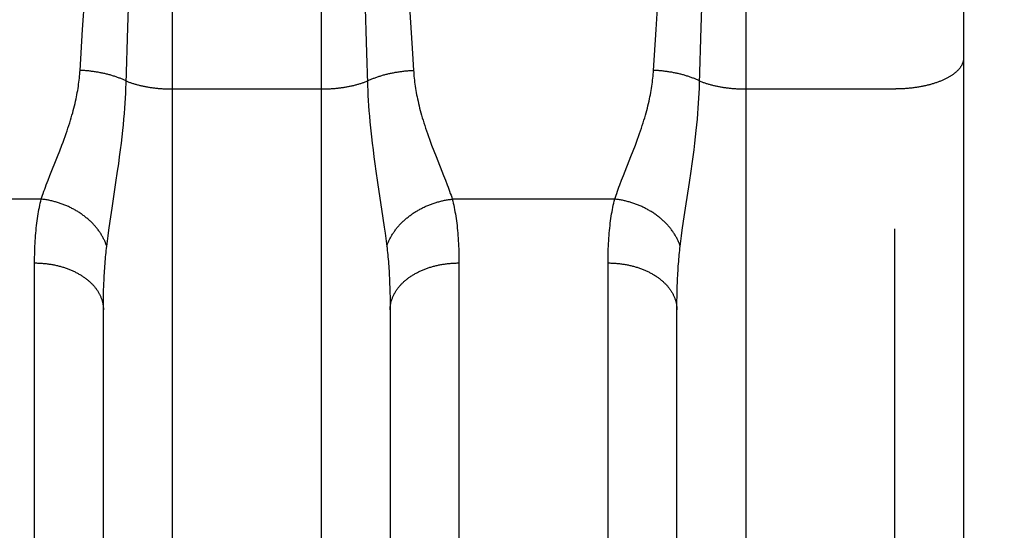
# Model space of a CAD drawing. Header units: inches. Extents: x 0 to 260, y 0 to 168.
# Tile 63 of 95: x 79.668 to 80.098, y 117.05 to 117.272. Entities that reach past the tile are written whole.
import ezdxf

# ---------------------------------------------------------------- set-up
doc = ezdxf.new("R2010")
doc.units = ezdxf.units.IN
doc.header["$LTSCALE"] = 14.290393
doc.header["$MEASUREMENT"] = 0
doc.linetypes.add('HIDDEN', pattern=[0.2, 0.1, -0.1])
doc.layers.get('0').update_dxf_attribs({"linetype": 'CONTINUOUS'})
doc.layers.add('DEFAULT_2', color=8, linetype='HIDDEN')
doc.layers.add('DIMENSIONS', color=7, linetype='CONTINUOUS')
doc.styles.get("Standard").update_dxf_attribs({"font": 'arial.ttf'})
doc.dimstyles.new('DIMSTYLE_1', dxfattribs={"dimtxt": 1.146288, "dimasz": 1.528384, "dimexe": 0.09, "dimexo": 0.07, "dimgap": 0.0375, "dimtad": 0, "dimtih": 1, "dimtoh": 1, "dimzin": 4, "dimdsep": 46, "dimtxsty": 'Standard', "dimblk": '_FILLED', "dimblk1": '_FILLED', "dimblk2": '_FILLED', "dimcen": 0.09, "dimazin": 1, "dimtfac": 1, "dimtofl": 0, "dimtmove": 0, "dimatfit": 3, "dimldrblk": '_FILLED', "dimfxl": 1, "dimtolj": 1, "dimtzin": 4, "dimarcsym": 0})

# ---------------------------------------------------------------- blocks, each defined once
blk = doc.blocks.new('_FILLED')
at = {"color": 0, "linetype": 'ByBlock'}
blk.add_solid([(0, 0), (-1, 0.2), (-1, -0.2)], dxfattribs=at)
blk = doc.blocks.new('*D16')
at = {"layer": 'DIMENSIONS', "color": 2, "linetype": 'Continuous'}
for p, q in [((61.63469, 117.66958), (61.63469, 120.92069)), ((61.63469, 120.92069), (62.97203, 120.92069)), ((61.49671, 116.54458), (63.01024, 116.54458)), ((61.63469, 116.54458), (61.63469, 113.48781))]:
    blk.add_line(p, q, dxfattribs=at)
at = {"layer": 'DIMENSIONS', "color": 2, "linetype": 'Continuous', "xscale": 1.5283842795, "yscale": 1.5283842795, "zscale": 1.5283842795}
for p, rotation in [((61.63469, 117.66958), 270), ((61.63469, 116.54458), 90)]:
    blk.add_blockref('_FILLED', p, dxfattribs=dict(at, rotation=rotation))
at = {"layer": 'DIMENSIONS', "color": 2, "linetype": 'Continuous', "insert": (63.54517, 121.49383), "char_height": 1.146288, "width": 3.1150062, "attachment_point": 1, "line_spacing_factor": 0.9}
blk.add_mtext('1.13', dxfattribs=at)

msp = doc.modelspace()

# ---------------------------------------------------------------- linework, layer by layer
at = {"layer": 'DEFAULT_2', "color": 8, "linetype": 'HIDDEN'}
for p, q in [((79.73496, 117.53708), (79.73496, 116.72628)), ((79.79996, 116.72628), (79.79996, 117.53708)), ((79.98496, 117.53708), (79.98496, 116.72628)), ((80.04996, 115.75208), (80.04996, 117.53708)), ((80.07996, 117.50708), (80.07996, 115.78208)), ((79.71557, 117.26895), (79.71637, 117.29348)), ((79.96557, 117.26895), (79.96637, 117.29348)), ((79.69589, 117.26798), (79.69701, 117.28501)), ((79.94589, 117.26798), (79.94701, 117.28501)), ((79.81888, 117.28355), (79.81969, 117.25788)), ((79.83853, 117.27564), (79.8397, 117.25751)), ((79.69476, 117.25022), (79.69589, 117.26798)), ((79.71483, 117.24457), (79.71557, 117.26895)), ((79.94476, 117.25022), (79.94589, 117.26798)), ((79.96483, 117.24457), (79.96557, 117.26895)), ((79.8397, 117.25751), (79.84015, 117.25022)), ((79.71467, 117.24035), (79.71476, 117.24248)), ((79.71476, 117.24248), (79.71483, 117.24457)), ((79.73496, 117.24211), (79.80037, 117.24211)), ((79.96467, 117.24035), (79.96476, 117.24248)), ((79.96476, 117.24248), (79.96483, 117.24457)), ((79.98496, 117.24211), (80.05038, 117.24211)), ((79.71443, 117.23597), (79.71456, 117.23818)), ((79.71456, 117.23818), (79.71467, 117.24035)), ((79.8202, 117.24142), (79.8203, 117.23927)), ((79.8203, 117.23927), (79.82042, 117.23708)), ((79.96443, 117.23597), (79.96456, 117.23818)), ((79.96456, 117.23818), (79.96467, 117.24035)), ((79.71409, 117.23138), (79.71427, 117.2337)), ((79.71427, 117.2337), (79.71443, 117.23597)), ((79.82042, 117.23708), (79.82056, 117.23484)), ((79.82056, 117.23484), (79.82073, 117.23255)), ((79.96409, 117.23138), (79.96427, 117.2337)), ((79.96427, 117.2337), (79.96443, 117.23597)), ((79.71366, 117.22652), (79.71389, 117.22899)), ((79.71389, 117.22899), (79.71409, 117.23138)), ((79.82073, 117.23255), (79.82092, 117.2302)), ((79.82092, 117.2302), (79.82114, 117.22777)), ((79.96366, 117.22652), (79.96389, 117.22899)), ((79.96389, 117.22899), (79.96409, 117.23138)), ((79.7134, 117.22396), (79.71366, 117.22652)), ((79.82114, 117.22777), (79.82138, 117.22525)), ((79.82138, 117.22525), (79.82166, 117.22264)), ((79.9634, 117.22396), (79.96366, 117.22652)), ((79.71278, 117.21852), (79.71311, 117.2213)), ((79.71311, 117.2213), (79.7134, 117.22396)), ((79.96278, 117.21852), (79.96311, 117.2213)), ((79.96311, 117.2213), (79.9634, 117.22396)), ((79.6859, 117.21516), (79.68687, 117.2177)), ((79.71243, 117.21563), (79.71278, 117.21852)), ((79.82213, 117.21852), (79.82249, 117.21563)), ((79.9359, 117.21516), (79.93687, 117.2177)), ((79.96243, 117.21563), (79.96278, 117.21852)), ((79.68166, 117.20444), (79.68492, 117.21264)), ((79.68492, 117.21264), (79.6859, 117.21516)), ((79.71161, 117.2095), (79.71203, 117.21262)), ((79.71203, 117.21262), (79.71243, 117.21563)), ((79.82249, 117.21563), (79.82288, 117.21262)), ((79.82288, 117.21262), (79.82331, 117.2095)), ((79.84901, 117.21516), (79.85, 117.21264)), ((79.85, 117.21264), (79.85326, 117.20444)), ((79.93166, 117.20444), (79.93492, 117.21264)), ((79.93492, 117.21264), (79.9359, 117.21516)), ((79.96161, 117.2095), (79.96203, 117.21262)), ((79.96203, 117.21262), (79.96243, 117.21563)), ((79.71115, 117.20628), (79.71161, 117.2095)), ((79.82331, 117.2095), (79.82376, 117.20628)), ((79.96115, 117.20628), (79.96161, 117.2095)), ((79.68083, 117.20233), (79.68166, 117.20444)), ((79.71043, 117.20135), (79.71115, 117.20628)), ((79.82376, 117.20628), (79.82449, 117.20135)), ((79.85326, 117.20444), (79.85408, 117.20233)), ((79.93083, 117.20233), (79.93166, 117.20444)), ((79.96043, 117.20135), (79.96115, 117.20628)), ((79.68007, 117.20033), (79.68083, 117.20233)), ((79.70875, 117.19021), (79.71043, 117.20135)), ((79.82449, 117.20135), (79.82682, 117.18587)), ((79.93007, 117.20033), (79.93083, 117.20233)), ((79.95875, 117.19021), (79.96043, 117.20135)), ((79.67787, 117.19413), (79.60705, 117.19413)), ((79.92787, 117.19413), (79.85705, 117.19413)), ((79.7079, 117.18449), (79.70875, 117.19021)), ((79.9579, 117.18449), (79.95875, 117.19021)), ((79.70733, 117.18057), (79.7079, 117.18449)), ((79.82682, 117.18587), (79.8274, 117.18184)), ((79.8274, 117.18184), (79.82775, 117.17932)), ((79.95733, 117.18057), (79.9579, 117.18449)), ((79.70669, 117.17579), (79.707, 117.17811)), ((79.707, 117.17811), (79.70733, 117.18057)), ((79.82775, 117.17932), (79.82807, 117.17694)), ((79.95669, 117.17579), (79.957, 117.17811)), ((79.957, 117.17811), (79.95733, 117.18057)), ((79.70641, 117.17357), (79.70669, 117.17579)), ((79.95641, 117.17357), (79.95669, 117.17579)), ((79.67496, 116.8211), (79.67496, 117.16631)), ((79.85995, 117.16758), (79.85996, 116.82242)), ((79.92496, 116.8211), (79.92496, 117.16631)), ((79.82974, 117.15757), (79.82982, 117.15534)), ((79.70498, 117.14956), (79.70501, 117.15191)), ((79.70501, 117.15191), (79.70506, 117.15421)), ((79.8299, 117.15191), (79.82994, 117.14956)), ((79.95498, 117.14956), (79.95501, 117.15191)), ((79.95501, 117.15191), (79.95506, 117.15421)), ((79.70496, 117.14715), (79.70498, 117.14956)), ((79.82994, 117.14956), (79.82996, 117.14715)), ((79.95496, 117.14715), (79.95498, 117.14956)), ((79.70496, 116.83994), (79.70496, 117.14715)), ((79.82996, 117.14715), (79.82996, 116.83994)), ((79.95496, 116.83994), (79.95496, 117.14715))]:
    msp.add_line(p, q, dxfattribs=at)
for points in [[(79.81969, 117.25788), (79.82008, 117.24457), (79.82012, 117.24353), (79.8202, 117.24142)], [(80.07996, 117.2557), (80.07995, 117.25551), (80.07995, 117.25532), (80.07993, 117.25513), (80.07991, 117.25494), (80.07988, 117.25475), (80.07985, 117.25456), (80.07981, 117.25437), (80.07977, 117.25418), (80.07972, 117.25399), (80.07966, 117.2538), (80.0796, 117.25361), (80.07953, 117.25342), (80.07946, 117.25323), (80.07938, 117.25305), (80.0793, 117.25286), (80.07921, 117.25267), (80.07911, 117.25249), (80.07901, 117.2523), (80.0789, 117.25212), (80.07879, 117.25194), (80.07867, 117.25175), (80.07854, 117.25157), (80.07841, 117.25139), (80.07827, 117.25121), (80.07813, 117.25103), (80.07799, 117.25085), (80.07783, 117.25067), (80.07767, 117.2505), (80.07751, 117.25032), (80.07734, 117.25015), (80.07717, 117.24997), (80.07699, 117.2498), (80.0768, 117.24963), (80.07661, 117.24946), (80.07642, 117.24929), (80.07621, 117.24912), (80.07601, 117.24896), (80.0758, 117.24879), (80.07558, 117.24863), (80.07536, 117.24847), (80.07513, 117.24831), (80.0749, 117.24815), (80.07467, 117.24799), (80.07442, 117.24783), (80.07418, 117.24768), (80.07393, 117.24753), (80.07367, 117.24737), (80.07341, 117.24722), (80.07315, 117.24708), (80.07288, 117.24693), (80.07261, 117.24678), (80.07233, 117.24664), (80.07204, 117.2465), (80.07176, 117.24636), (80.07147, 117.24622), (80.07117, 117.24609), (80.07087, 117.24595), (80.07057, 117.24582), (80.07026, 117.24569), (80.06995, 117.24556), (80.06963, 117.24544), (80.06931, 117.24531), (80.06899, 117.24519), (80.06866, 117.24507), (80.06833, 117.24495), (80.068, 117.24484), (80.06766, 117.24472), (80.06732, 117.24461), (80.06697, 117.2445), (80.06662, 117.2444), (80.06627, 117.24429), (80.06592, 117.24419), (80.06556, 117.24409), (80.0652, 117.24399), (80.06484, 117.2439), (80.06447, 117.2438), (80.0641, 117.24371), (80.06373, 117.24362), (80.06335, 117.24354), (80.06297, 117.24345), (80.06259, 117.24337), (80.06221, 117.24329), (80.06183, 117.24322), (80.06144, 117.24314), (80.06105, 117.24307), (80.06066, 117.243), (80.06026, 117.24293), (80.05987, 117.24287), (80.05947, 117.24281), (80.05907, 117.24275), (80.05867, 117.24269), (80.05826, 117.24264), (80.05786, 117.24259), (80.05745, 117.24254), (80.05704, 117.24249), (80.05663, 117.24245), (80.05622, 117.24241), (80.05581, 117.24237), (80.0554, 117.24233), (80.05498, 117.2423), (80.05457, 117.24227), (80.05415, 117.24224), (80.05373, 117.24221), (80.05332, 117.24219), (80.0529, 117.24217), (80.05248, 117.24215), (80.05206, 117.24214), (80.05164, 117.24213), (80.05122, 117.24212), (80.0508, 117.24211), (80.05038, 117.24211)], [(79.68687, 117.2177), (79.68735, 117.21896), (79.68781, 117.22022), (79.68826, 117.22145), (79.68869, 117.22268), (79.68911, 117.22388), (79.68951, 117.22506), (79.68989, 117.22623), (79.69026, 117.22737), (79.69061, 117.2285), (79.69094, 117.2296), (79.69126, 117.23068), (79.69156, 117.23174), (79.69184, 117.23279), (79.69211, 117.23381), (79.69236, 117.23482), (79.6926, 117.23581), (79.69282, 117.23678), (79.69303, 117.23775), (79.69323, 117.23869), (79.69341, 117.23963), (79.69358, 117.24056), (79.69375, 117.24147), (79.69389, 117.24238), (79.69403, 117.24328), (79.69416, 117.24417), (79.69428, 117.24506), (79.69438, 117.24593), (79.69448, 117.2468), (79.69456, 117.24766), (79.69464, 117.24852), (79.69471, 117.24937), (79.69476, 117.25022)], [(79.71486, 117.24561), (79.71454, 117.24576), (79.71422, 117.24591), (79.7139, 117.24605), (79.71357, 117.2462), (79.71324, 117.24634), (79.7129, 117.24648), (79.71257, 117.24662), (79.71222, 117.24676), (79.71188, 117.24689), (79.71153, 117.24702), (79.71117, 117.24715), (79.71082, 117.24728), (79.71046, 117.2474), (79.7101, 117.24753), (79.70973, 117.24765), (79.70936, 117.24776), (79.70899, 117.24788), (79.70862, 117.24799), (79.70824, 117.2481), (79.70786, 117.24821), (79.70748, 117.24832), (79.70709, 117.24842), (79.70671, 117.24852), (79.70632, 117.24861), (79.70592, 117.24871), (79.70553, 117.2488), (79.70513, 117.24889), (79.70474, 117.24898), (79.70434, 117.24906), (79.70393, 117.24914), (79.70353, 117.24922), (79.70312, 117.2493), (79.70271, 117.24937), (79.70231, 117.24944), (79.70189, 117.24951), (79.70148, 117.24957), (79.70107, 117.24964), (79.70065, 117.24969), (79.70024, 117.24975), (79.69982, 117.2498), (79.6994, 117.24986), (79.69898, 117.2499), (79.69856, 117.24995), (79.69814, 117.24999), (79.69772, 117.25003), (79.6973, 117.25007), (79.69688, 117.2501), (79.69646, 117.25013), (79.69603, 117.25016), (79.69561, 117.25018), (79.69519, 117.2502), (79.69476, 117.25022)], [(79.82006, 117.24561), (79.82037, 117.24576), (79.82069, 117.24591), (79.82102, 117.24605), (79.82134, 117.2462), (79.82168, 117.24634), (79.82201, 117.24648), (79.82235, 117.24662), (79.82269, 117.24676), (79.82304, 117.24689), (79.82339, 117.24702), (79.82374, 117.24715), (79.8241, 117.24728), (79.82446, 117.2474), (79.82482, 117.24753), (79.82518, 117.24765), (79.82555, 117.24776), (79.82592, 117.24788), (79.8263, 117.24799), (79.82667, 117.2481), (79.82705, 117.24821), (79.82744, 117.24832), (79.82782, 117.24842), (79.82821, 117.24852), (79.8286, 117.24861), (79.82899, 117.24871), (79.82938, 117.2488), (79.82978, 117.24889), (79.83018, 117.24898), (79.83058, 117.24906), (79.83098, 117.24914), (79.83139, 117.24922), (79.83179, 117.2493), (79.8322, 117.24937), (79.83261, 117.24944), (79.83302, 117.24951), (79.83343, 117.24957), (79.83385, 117.24964), (79.83426, 117.24969), (79.83468, 117.24975), (79.83509, 117.2498), (79.83551, 117.24986), (79.83593, 117.2499), (79.83635, 117.24995), (79.83677, 117.24999), (79.83719, 117.25003), (79.83761, 117.25007), (79.83804, 117.2501), (79.83846, 117.25013), (79.83888, 117.25016), (79.83931, 117.25018), (79.83973, 117.2502), (79.84015, 117.25022)], [(79.84015, 117.25022), (79.84021, 117.24937), (79.84028, 117.24852), (79.84035, 117.24766), (79.84044, 117.2468), (79.84053, 117.24593), (79.84064, 117.24506), (79.84076, 117.24417), (79.84088, 117.24328), (79.84102, 117.24238), (79.84117, 117.24147), (79.84133, 117.24056), (79.8415, 117.23963), (79.84169, 117.23869), (79.84189, 117.23775), (79.8421, 117.23678), (79.84232, 117.23581), (79.84256, 117.23482), (79.84281, 117.23381), (79.84308, 117.23279), (79.84336, 117.23174), (79.84366, 117.23068), (79.84397, 117.2296), (79.84431, 117.2285), (79.84466, 117.22737), (79.84502, 117.22623), (79.84541, 117.22506), (79.84581, 117.22388), (79.84622, 117.22268), (79.84666, 117.22145), (79.84711, 117.22022), (79.84757, 117.21896), (79.84804, 117.2177), (79.84901, 117.21516)], [(79.93687, 117.2177), (79.93735, 117.21896), (79.93781, 117.22022), (79.93826, 117.22145), (79.93869, 117.22268), (79.93911, 117.22388), (79.93951, 117.22506), (79.93989, 117.22623), (79.94026, 117.22737), (79.94061, 117.2285), (79.94094, 117.2296), (79.94126, 117.23068), (79.94156, 117.23174), (79.94184, 117.23279), (79.94211, 117.23381), (79.94236, 117.23482), (79.9426, 117.23581), (79.94282, 117.23678), (79.94303, 117.23775), (79.94323, 117.23869), (79.94341, 117.23963), (79.94358, 117.24056), (79.94375, 117.24147), (79.94389, 117.24238), (79.94403, 117.24328), (79.94416, 117.24417), (79.94428, 117.24506), (79.94438, 117.24593), (79.94448, 117.2468), (79.94456, 117.24766), (79.94464, 117.24852), (79.94471, 117.24937), (79.94476, 117.25022)], [(79.96486, 117.24561), (79.96454, 117.24576), (79.96422, 117.24591), (79.9639, 117.24605), (79.96357, 117.2462), (79.96324, 117.24634), (79.9629, 117.24648), (79.96257, 117.24662), (79.96222, 117.24676), (79.96188, 117.24689), (79.96153, 117.24702), (79.96117, 117.24715), (79.96082, 117.24728), (79.96046, 117.2474), (79.9601, 117.24753), (79.95973, 117.24765), (79.95936, 117.24776), (79.95899, 117.24788), (79.95862, 117.24799), (79.95824, 117.2481), (79.95786, 117.24821), (79.95748, 117.24832), (79.95709, 117.24842), (79.95671, 117.24852), (79.95632, 117.24861), (79.95592, 117.24871), (79.95553, 117.2488), (79.95513, 117.24889), (79.95474, 117.24898), (79.95434, 117.24906), (79.95393, 117.24914), (79.95353, 117.24922), (79.95312, 117.2493), (79.95271, 117.24937), (79.95231, 117.24944), (79.95189, 117.24951), (79.95148, 117.24957), (79.95107, 117.24964), (79.95065, 117.24969), (79.95024, 117.24975), (79.94982, 117.2498), (79.9494, 117.24986), (79.94898, 117.2499), (79.94856, 117.24995), (79.94814, 117.24999), (79.94772, 117.25003), (79.9473, 117.25007), (79.94688, 117.2501), (79.94646, 117.25013), (79.94603, 117.25016), (79.94561, 117.25018), (79.94519, 117.2502), (79.94476, 117.25022)], [(79.71486, 117.24561), (79.71516, 117.24548), (79.71547, 117.24536), (79.71578, 117.24524), (79.7161, 117.24513), (79.71642, 117.24501), (79.71674, 117.2449), (79.71707, 117.24479), (79.7174, 117.24468), (79.71773, 117.24457), (79.71806, 117.24447), (79.7184, 117.24436), (79.71874, 117.24426), (79.71909, 117.24416), (79.71944, 117.24407), (79.71979, 117.24397), (79.72014, 117.24388), (79.7205, 117.24379), (79.72085, 117.2437), (79.72122, 117.24362), (79.72158, 117.24353), (79.72195, 117.24345), (79.72231, 117.24337), (79.72269, 117.2433), (79.72306, 117.24322), (79.72343, 117.24315), (79.72381, 117.24308), (79.72419, 117.24301), (79.72457, 117.24295), (79.72496, 117.24288), (79.72534, 117.24282), (79.72573, 117.24277), (79.72612, 117.24271), (79.72651, 117.24266), (79.7269, 117.24261), (79.72729, 117.24256), (79.72769, 117.24251), (79.72809, 117.24247), (79.72848, 117.24243), (79.72888, 117.24239), (79.72928, 117.24235), (79.72968, 117.24232), (79.73009, 117.24229), (79.73049, 117.24226), (79.73089, 117.24223), (79.7313, 117.24221), (79.7317, 117.24219), (79.73211, 117.24217), (79.73251, 117.24215), (79.73292, 117.24214), (79.73333, 117.24213), (79.73373, 117.24212), (79.73414, 117.24211), (79.73455, 117.24211), (79.73496, 117.24211)], [(79.80037, 117.24211), (79.80077, 117.24211), (79.80118, 117.24212), (79.80159, 117.24213), (79.802, 117.24214), (79.8024, 117.24215), (79.80281, 117.24217), (79.80321, 117.24219), (79.80362, 117.24221), (79.80402, 117.24223), (79.80443, 117.24226), (79.80483, 117.24229), (79.80523, 117.24232), (79.80563, 117.24235), (79.80603, 117.24239), (79.80643, 117.24243), (79.80683, 117.24247), (79.80723, 117.24251), (79.80762, 117.24256), (79.80801, 117.24261), (79.80841, 117.24266), (79.8088, 117.24271), (79.80919, 117.24277), (79.80957, 117.24282), (79.80996, 117.24288), (79.81034, 117.24295), (79.81072, 117.24301), (79.8111, 117.24308), (79.81148, 117.24315), (79.81186, 117.24322), (79.81223, 117.2433), (79.8126, 117.24337), (79.81297, 117.24345), (79.81334, 117.24353), (79.8137, 117.24362), (79.81406, 117.2437), (79.81442, 117.24379), (79.81478, 117.24388), (79.81513, 117.24397), (79.81548, 117.24407), (79.81583, 117.24416), (79.81617, 117.24426), (79.81651, 117.24436), (79.81685, 117.24447), (79.81719, 117.24457), (79.81752, 117.24468), (79.81785, 117.24479), (79.81817, 117.2449), (79.8185, 117.24501), (79.81881, 117.24513), (79.81913, 117.24524), (79.81944, 117.24536), (79.81975, 117.24548), (79.82006, 117.24561)], [(79.96486, 117.24561), (79.96516, 117.24548), (79.96547, 117.24536), (79.96578, 117.24524), (79.9661, 117.24513), (79.96642, 117.24501), (79.96674, 117.2449), (79.96707, 117.24479), (79.9674, 117.24468), (79.96773, 117.24457), (79.96806, 117.24447), (79.9684, 117.24436), (79.96874, 117.24426), (79.96909, 117.24416), (79.96944, 117.24407), (79.96979, 117.24397), (79.97014, 117.24388), (79.9705, 117.24379), (79.97085, 117.2437), (79.97122, 117.24362), (79.97158, 117.24353), (79.97195, 117.24345), (79.97231, 117.24337), (79.97269, 117.2433), (79.97306, 117.24322), (79.97343, 117.24315), (79.97381, 117.24308), (79.97419, 117.24301), (79.97457, 117.24295), (79.97496, 117.24288), (79.97534, 117.24282), (79.97573, 117.24277), (79.97612, 117.24271), (79.97651, 117.24266), (79.9769, 117.24261), (79.97729, 117.24256), (79.97769, 117.24251), (79.97809, 117.24247), (79.97848, 117.24243), (79.97888, 117.24239), (79.97928, 117.24235), (79.97968, 117.24232), (79.98009, 117.24229), (79.98049, 117.24226), (79.98089, 117.24223), (79.9813, 117.24221), (79.9817, 117.24219), (79.98211, 117.24217), (79.98251, 117.24215), (79.98292, 117.24214), (79.98333, 117.24213), (79.98373, 117.24212), (79.98414, 117.24211), (79.98455, 117.24211), (79.98496, 117.24211)], [(79.82166, 117.22264), (79.82181, 117.2213), (79.82213, 117.21852)], [(79.67787, 117.19413), (79.67814, 117.19495), (79.67842, 117.19579), (79.67872, 117.19665), (79.67904, 117.19753), (79.67937, 117.19844), (79.67971, 117.19937), (79.68007, 117.20033)], [(79.85408, 117.20233), (79.85484, 117.20033), (79.8552, 117.19937), (79.85555, 117.19844), (79.85588, 117.19753), (79.85619, 117.19665), (79.85649, 117.19579), (79.85678, 117.19495), (79.85705, 117.19413)], [(79.92787, 117.19413), (79.92814, 117.19495), (79.92842, 117.19579), (79.92872, 117.19665), (79.92904, 117.19753), (79.92937, 117.19844), (79.92971, 117.19937), (79.93007, 117.20033)], [(79.67496, 117.16631), (79.67496, 117.16758), (79.67497, 117.16883), (79.675, 117.17006), (79.67503, 117.17128), (79.67507, 117.17248), (79.67511, 117.17367), (79.67517, 117.17484), (79.67524, 117.17599), (79.67531, 117.17713), (79.67539, 117.17826), (79.67548, 117.17936), (79.67558, 117.18046), (79.67569, 117.18153), (79.67581, 117.18259), (79.67594, 117.18364), (79.67607, 117.18467), (79.67621, 117.18568), (79.67636, 117.18668), (79.67652, 117.18767), (79.67669, 117.18864), (79.67687, 117.18959), (79.67705, 117.19053), (79.67724, 117.19145), (79.67744, 117.19236), (79.67765, 117.19325), (79.67787, 117.19413)], [(79.70641, 117.17357), (79.7063, 117.17391), (79.70618, 117.17424), (79.70606, 117.17458), (79.70593, 117.17491), (79.7058, 117.17524), (79.70566, 117.17557), (79.70551, 117.1759), (79.70536, 117.17623), (79.70521, 117.17655), (79.70504, 117.17688), (79.70488, 117.1772), (79.7047, 117.17753), (79.70452, 117.17785), (79.70434, 117.17817), (79.70415, 117.17849), (79.70396, 117.17881), (79.70376, 117.17912), (79.70355, 117.17944), (79.70334, 117.17975), (79.70312, 117.18006), (79.7029, 117.18037), (79.70268, 117.18068), (79.70245, 117.18098), (79.70221, 117.18128), (79.70197, 117.18158), (79.70172, 117.18188), (79.70147, 117.18218), (79.70122, 117.18247), (79.70096, 117.18276), (79.70069, 117.18305), (79.70042, 117.18334), (79.70015, 117.18362), (79.69987, 117.1839), (79.69959, 117.18418), (79.6993, 117.18446), (79.69901, 117.18473), (79.69871, 117.185), (79.69841, 117.18527), (79.69811, 117.18553), (79.6978, 117.18579), (79.69749, 117.18605), (79.69717, 117.1863), (79.69685, 117.18656), (79.69653, 117.1868), (79.6962, 117.18705), (79.69587, 117.18729), (79.69553, 117.18753), (79.69519, 117.18777), (79.69485, 117.188), (79.6945, 117.18823), (79.69416, 117.18845), (79.6938, 117.18867), (79.69345, 117.18889), (79.69309, 117.1891), (79.69273, 117.18931), (79.69236, 117.18952), (79.69199, 117.18972), (79.69162, 117.18992), (79.69125, 117.19011), (79.69087, 117.19031), (79.69049, 117.19049), (79.69011, 117.19067), (79.68973, 117.19085), (79.68934, 117.19103), (79.68895, 117.1912), (79.68856, 117.19136), (79.68817, 117.19153), (79.68777, 117.19168), (79.68737, 117.19184), (79.68697, 117.19199), (79.68657, 117.19213), (79.68617, 117.19227), (79.68577, 117.19241), (79.68536, 117.19254), (79.68495, 117.19267), (79.68454, 117.19279), (79.68413, 117.19291), (79.68372, 117.19302), (79.68331, 117.19313), (79.68289, 117.19324), (79.68248, 117.19334), (79.68206, 117.19343), (79.68164, 117.19352), (79.68123, 117.19361), (79.68081, 117.19369), (79.68039, 117.19377), (79.67997, 117.19384), (79.67955, 117.19391), (79.67913, 117.19397), (79.67871, 117.19403), (79.67829, 117.19409), (79.67787, 117.19413)], [(79.8285, 117.17357), (79.82861, 117.17391), (79.82873, 117.17424), (79.82885, 117.17458), (79.82898, 117.17491), (79.82912, 117.17524), (79.82926, 117.17557), (79.8294, 117.1759), (79.82955, 117.17623), (79.82971, 117.17655), (79.82987, 117.17688), (79.83004, 117.1772), (79.83021, 117.17753), (79.83039, 117.17785), (79.83057, 117.17817), (79.83076, 117.17849), (79.83096, 117.17881), (79.83116, 117.17912), (79.83136, 117.17944), (79.83157, 117.17975), (79.83179, 117.18006), (79.83201, 117.18037), (79.83224, 117.18068), (79.83247, 117.18098), (79.8327, 117.18128), (79.83294, 117.18158), (79.83319, 117.18188), (79.83344, 117.18218), (79.8337, 117.18247), (79.83396, 117.18276), (79.83422, 117.18305), (79.83449, 117.18334), (79.83476, 117.18362), (79.83504, 117.1839), (79.83533, 117.18418), (79.83561, 117.18446), (79.8359, 117.18473), (79.8362, 117.185), (79.8365, 117.18527), (79.83681, 117.18553), (79.83711, 117.18579), (79.83743, 117.18605), (79.83774, 117.1863), (79.83806, 117.18656), (79.83839, 117.1868), (79.83872, 117.18705), (79.83905, 117.18729), (79.83938, 117.18753), (79.83972, 117.18777), (79.84006, 117.188), (79.84041, 117.18823), (79.84076, 117.18845), (79.84111, 117.18867), (79.84147, 117.18889), (79.84183, 117.1891), (79.84219, 117.18931), (79.84255, 117.18952), (79.84292, 117.18972), (79.84329, 117.18992), (79.84367, 117.19011), (79.84404, 117.19031), (79.84442, 117.19049), (79.84481, 117.19067), (79.84519, 117.19085), (79.84558, 117.19103), (79.84596, 117.1912), (79.84636, 117.19136), (79.84675, 117.19153), (79.84714, 117.19168), (79.84754, 117.19184), (79.84794, 117.19199), (79.84834, 117.19213), (79.84875, 117.19227), (79.84915, 117.19241), (79.84956, 117.19254), (79.84996, 117.19267), (79.85037, 117.19279), (79.85078, 117.19291), (79.8512, 117.19302), (79.85161, 117.19313), (79.85202, 117.19324), (79.85244, 117.19334), (79.85285, 117.19343), (79.85327, 117.19352), (79.85369, 117.19361), (79.85411, 117.19369), (79.85453, 117.19377), (79.85494, 117.19384), (79.85536, 117.19391), (79.85579, 117.19397), (79.85621, 117.19403), (79.85663, 117.19409), (79.85705, 117.19413)], [(79.85705, 117.19413), (79.85726, 117.19325), (79.85747, 117.19236), (79.85767, 117.19145), (79.85786, 117.19053), (79.85805, 117.18959), (79.85822, 117.18864), (79.85839, 117.18767), (79.85855, 117.18668), (79.8587, 117.18568), (79.85885, 117.18467), (79.85898, 117.18364), (79.85911, 117.18259), (79.85922, 117.18153), (79.85933, 117.18046), (79.85943, 117.17936), (79.85952, 117.17826), (79.85961, 117.17713), (79.85968, 117.17599), (79.85974, 117.17484), (79.8598, 117.17367), (79.85985, 117.17248), (79.85989, 117.17128), (79.85992, 117.17006), (79.85994, 117.16883), (79.85995, 117.16758)], [(79.92496, 117.16631), (79.92496, 117.16758), (79.92497, 117.16883), (79.925, 117.17006), (79.92503, 117.17128), (79.92507, 117.17248), (79.92511, 117.17367), (79.92517, 117.17484), (79.92524, 117.17599), (79.92531, 117.17713), (79.92539, 117.17826), (79.92548, 117.17936), (79.92558, 117.18046), (79.92569, 117.18153), (79.92581, 117.18259), (79.92594, 117.18364), (79.92607, 117.18467), (79.92621, 117.18568), (79.92636, 117.18668), (79.92652, 117.18767), (79.92669, 117.18864), (79.92687, 117.18959), (79.92705, 117.19053), (79.92724, 117.19145), (79.92744, 117.19236), (79.92765, 117.19325), (79.92787, 117.19413)], [(79.95641, 117.17357), (79.9563, 117.17391), (79.95618, 117.17424), (79.95606, 117.17458), (79.95593, 117.17491), (79.9558, 117.17524), (79.95566, 117.17557), (79.95551, 117.1759), (79.95536, 117.17623), (79.95521, 117.17655), (79.95504, 117.17688), (79.95488, 117.1772), (79.9547, 117.17753), (79.95452, 117.17785), (79.95434, 117.17817), (79.95415, 117.17849), (79.95396, 117.17881), (79.95376, 117.17912), (79.95355, 117.17944), (79.95334, 117.17975), (79.95312, 117.18006), (79.9529, 117.18037), (79.95268, 117.18068), (79.95245, 117.18098), (79.95221, 117.18128), (79.95197, 117.18158), (79.95172, 117.18188), (79.95147, 117.18218), (79.95122, 117.18247), (79.95096, 117.18276), (79.95069, 117.18305), (79.95042, 117.18334), (79.95015, 117.18362), (79.94987, 117.1839), (79.94959, 117.18418), (79.9493, 117.18446), (79.94901, 117.18473), (79.94871, 117.185), (79.94841, 117.18527), (79.94811, 117.18553), (79.9478, 117.18579), (79.94749, 117.18605), (79.94717, 117.1863), (79.94685, 117.18656), (79.94653, 117.1868), (79.9462, 117.18705), (79.94587, 117.18729), (79.94553, 117.18753), (79.94519, 117.18777), (79.94485, 117.188), (79.9445, 117.18823), (79.94416, 117.18845), (79.9438, 117.18867), (79.94345, 117.18889), (79.94309, 117.1891), (79.94273, 117.18931), (79.94236, 117.18952), (79.94199, 117.18972), (79.94162, 117.18992), (79.94125, 117.19011), (79.94087, 117.19031), (79.94049, 117.19049), (79.94011, 117.19067), (79.93973, 117.19085), (79.93934, 117.19103), (79.93895, 117.1912), (79.93856, 117.19136), (79.93817, 117.19153), (79.93777, 117.19168), (79.93737, 117.19184), (79.93697, 117.19199), (79.93657, 117.19213), (79.93617, 117.19227), (79.93577, 117.19241), (79.93536, 117.19254), (79.93495, 117.19267), (79.93454, 117.19279), (79.93413, 117.19291), (79.93372, 117.19302), (79.93331, 117.19313), (79.93289, 117.19324), (79.93248, 117.19334), (79.93206, 117.19343), (79.93164, 117.19352), (79.93123, 117.19361), (79.93081, 117.19369), (79.93039, 117.19377), (79.92997, 117.19384), (79.92955, 117.19391), (79.92913, 117.19397), (79.92871, 117.19403), (79.92829, 117.19409), (79.92787, 117.19413)], [(79.70506, 117.15421), (79.70513, 117.15646), (79.70517, 117.15757), (79.70522, 117.15867), (79.70527, 117.15975), (79.70532, 117.16082), (79.70538, 117.16188), (79.70545, 117.16292), (79.70551, 117.16395), (79.70558, 117.16497), (79.70566, 117.16598), (79.70574, 117.16697), (79.70582, 117.16795), (79.70591, 117.16892), (79.706, 117.16988), (79.7061, 117.17082), (79.7062, 117.17175), (79.7063, 117.17267), (79.70641, 117.17357)], [(79.82807, 117.17694), (79.82837, 117.17467), (79.8285, 117.17357)], [(79.8285, 117.17357), (79.82861, 117.17267), (79.82871, 117.17175), (79.82881, 117.17082), (79.82891, 117.16988), (79.829, 117.16892), (79.82909, 117.16795), (79.82917, 117.16697), (79.82925, 117.16598), (79.82933, 117.16497), (79.8294, 117.16395), (79.82947, 117.16292), (79.82953, 117.16188), (79.82959, 117.16082), (79.82964, 117.15975), (79.82969, 117.15867), (79.82974, 117.15757)], [(79.95506, 117.15421), (79.95513, 117.15646), (79.95517, 117.15757), (79.95522, 117.15867), (79.95527, 117.15975), (79.95532, 117.16082), (79.95538, 117.16188), (79.95545, 117.16292), (79.95551, 117.16395), (79.95558, 117.16497), (79.95566, 117.16598), (79.95574, 117.16697), (79.95582, 117.16795), (79.95591, 117.16892), (79.956, 117.16988), (79.9561, 117.17082), (79.9562, 117.17175), (79.9563, 117.17267), (79.95641, 117.17357)], [(79.67496, 117.16631), (79.67538, 117.16631), (79.6758, 117.16631), (79.67622, 117.1663), (79.67664, 117.16628), (79.67706, 117.16626), (79.67748, 117.16624), (79.6779, 117.16622), (79.67832, 117.16619), (79.67873, 117.16615), (79.67915, 117.16611), (79.67957, 117.16607), (79.67998, 117.16603), (79.6804, 117.16598), (79.68081, 117.16592), (79.68122, 117.16586), (79.68163, 117.1658), (79.68204, 117.16574), (79.68245, 117.16567), (79.68286, 117.16559), (79.68326, 117.16552), (79.68367, 117.16544), (79.68407, 117.16535), (79.68447, 117.16526), (79.68487, 117.16517), (79.68526, 117.16507), (79.68566, 117.16497), (79.68605, 117.16487), (79.68644, 117.16476), (79.68683, 117.16465), (79.68721, 117.16454), (79.68759, 117.16442), (79.68797, 117.1643), (79.68835, 117.16417), (79.68873, 117.16404), (79.6891, 117.16391), (79.68947, 117.16377), (79.68984, 117.16363), (79.6902, 117.16349), (79.69056, 117.16334), (79.69092, 117.16319), (79.69127, 117.16304), (79.69162, 117.16288), (79.69197, 117.16272), (79.69232, 117.16255), (79.69266, 117.16239), (79.693, 117.16222), (79.69333, 117.16204), (79.69366, 117.16187), (79.69399, 117.16169), (79.69431, 117.1615), (79.69463, 117.16132), (79.69495, 117.16113), (79.69526, 117.16094), (79.69557, 117.16074), (79.69587, 117.16054), (79.69617, 117.16034), (79.69647, 117.16014), (79.69676, 117.15993), (79.69704, 117.15973), (79.69733, 117.15951), (79.69761, 117.1593), (79.69788, 117.15908), (79.69815, 117.15886), (79.69841, 117.15864), (79.69867, 117.15842), (79.69893, 117.15819), (79.69918, 117.15796), (79.69942, 117.15773), (79.69967, 117.15749), (79.6999, 117.15726), (79.70013, 117.15702), (79.70036, 117.15678), (79.70058, 117.15653), (79.7008, 117.15629), (79.70101, 117.15604), (79.70121, 117.15579), (79.70142, 117.15554), (79.70161, 117.15529), (79.7018, 117.15503), (79.70199, 117.15478), (79.70217, 117.15452), (79.70234, 117.15426), (79.70251, 117.154), (79.70267, 117.15373), (79.70283, 117.15347), (79.70299, 117.1532), (79.70313, 117.15293), (79.70327, 117.15266), (79.70341, 117.15239), (79.70354, 117.15212), (79.70367, 117.15185), (79.70379, 117.15158), (79.7039, 117.1513), (79.70401, 117.15102), (79.70411, 117.15075), (79.70421, 117.15047), (79.7043, 117.15019), (79.70438, 117.14991), (79.70446, 117.14963), (79.70453, 117.14935), (79.7046, 117.14907), (79.70466, 117.14878), (79.70472, 117.1485), (79.70477, 117.14822), (79.70481, 117.14793), (79.70485, 117.14765), (79.70488, 117.14736), (79.70491, 117.14708), (79.70493, 117.14679), (79.70495, 117.1465), (79.70495, 117.14622), (79.70496, 117.14593)], [(79.82996, 117.14593), (79.82996, 117.14622), (79.82997, 117.1465), (79.82998, 117.14679), (79.83, 117.14708), (79.83003, 117.14736), (79.83006, 117.14765), (79.8301, 117.14793), (79.83015, 117.14822), (79.8302, 117.1485), (79.83025, 117.14878), (79.83031, 117.14907), (79.83038, 117.14935), (79.83045, 117.14963), (79.83053, 117.14991), (79.83062, 117.15019), (79.83071, 117.15047), (79.83081, 117.15075), (79.83091, 117.15102), (79.83102, 117.1513), (79.83113, 117.15158), (79.83125, 117.15185), (79.83137, 117.15212), (79.8315, 117.15239), (79.83164, 117.15266), (79.83178, 117.15293), (79.83193, 117.1532), (79.83208, 117.15347), (79.83224, 117.15373), (79.8324, 117.154), (79.83257, 117.15426), (79.83275, 117.15452), (79.83293, 117.15478), (79.83311, 117.15503), (79.8333, 117.15529), (79.8335, 117.15554), (79.8337, 117.15579), (79.83391, 117.15604), (79.83412, 117.15629), (79.83433, 117.15653), (79.83456, 117.15678), (79.83478, 117.15702), (79.83501, 117.15726), (79.83525, 117.15749), (79.83549, 117.15773), (79.83574, 117.15796), (79.83599, 117.15819), (79.83624, 117.15842), (79.8365, 117.15864), (79.83677, 117.15886), (79.83704, 117.15908), (79.83731, 117.1593), (79.83759, 117.15951), (79.83787, 117.15973), (79.83816, 117.15993), (79.83845, 117.16014), (79.83874, 117.16034), (79.83904, 117.16054), (79.83935, 117.16074), (79.83966, 117.16094), (79.83997, 117.16113), (79.84028, 117.16132), (79.8406, 117.1615), (79.84093, 117.16169), (79.84125, 117.16187), (79.84158, 117.16204), (79.84192, 117.16222), (79.84226, 117.16239), (79.8426, 117.16255), (79.84294, 117.16272), (79.84329, 117.16288), (79.84364, 117.16304), (79.844, 117.16319), (79.84435, 117.16334), (79.84472, 117.16349), (79.84508, 117.16363), (79.84545, 117.16377), (79.84582, 117.16391), (79.84619, 117.16404), (79.84656, 117.16417), (79.84694, 117.1643), (79.84732, 117.16442), (79.8477, 117.16454), (79.84809, 117.16465), (79.84848, 117.16476), (79.84887, 117.16487), (79.84926, 117.16497), (79.84965, 117.16507), (79.85005, 117.16517), (79.85045, 117.16526), (79.85085, 117.16535), (79.85125, 117.16544), (79.85165, 117.16552), (79.85206, 117.16559), (79.85246, 117.16567), (79.85287, 117.16574), (79.85328, 117.1658), (79.85369, 117.16586), (79.8541, 117.16592), (79.85452, 117.16598), (79.85493, 117.16603), (79.85535, 117.16607), (79.85576, 117.16611), (79.85618, 117.16615), (79.8566, 117.16619), (79.85702, 117.16622), (79.85744, 117.16624), (79.85786, 117.16626), (79.85828, 117.16628), (79.8587, 117.1663), (79.85912, 117.16631), (79.85954, 117.16631), (79.85996, 117.16631)], [(79.92496, 117.16631), (79.92538, 117.16631), (79.9258, 117.16631), (79.92622, 117.1663), (79.92664, 117.16628), (79.92706, 117.16626), (79.92748, 117.16624), (79.9279, 117.16622), (79.92832, 117.16619), (79.92873, 117.16615), (79.92915, 117.16611), (79.92957, 117.16607), (79.92998, 117.16603), (79.9304, 117.16598), (79.93081, 117.16592), (79.93122, 117.16586), (79.93163, 117.1658), (79.93204, 117.16574), (79.93245, 117.16567), (79.93286, 117.16559), (79.93326, 117.16552), (79.93367, 117.16544), (79.93407, 117.16535), (79.93447, 117.16526), (79.93487, 117.16517), (79.93526, 117.16507), (79.93566, 117.16497), (79.93605, 117.16487), (79.93644, 117.16476), (79.93683, 117.16465), (79.93721, 117.16454), (79.93759, 117.16442), (79.93797, 117.1643), (79.93835, 117.16417), (79.93873, 117.16404), (79.9391, 117.16391), (79.93947, 117.16377), (79.93984, 117.16363), (79.9402, 117.16349), (79.94056, 117.16334), (79.94092, 117.16319), (79.94127, 117.16304), (79.94162, 117.16288), (79.94197, 117.16272), (79.94232, 117.16255), (79.94266, 117.16239), (79.943, 117.16222), (79.94333, 117.16204), (79.94366, 117.16187), (79.94399, 117.16169), (79.94431, 117.1615), (79.94463, 117.16132), (79.94495, 117.16113), (79.94526, 117.16094), (79.94557, 117.16074), (79.94587, 117.16054), (79.94617, 117.16034), (79.94647, 117.16014), (79.94676, 117.15993), (79.94704, 117.15973), (79.94733, 117.15951), (79.94761, 117.1593), (79.94788, 117.15908), (79.94815, 117.15886), (79.94841, 117.15864), (79.94867, 117.15842), (79.94893, 117.15819), (79.94918, 117.15796), (79.94942, 117.15773), (79.94967, 117.15749), (79.9499, 117.15726), (79.95013, 117.15702), (79.95036, 117.15678), (79.95058, 117.15653), (79.9508, 117.15629), (79.95101, 117.15604), (79.95121, 117.15579), (79.95142, 117.15554), (79.95161, 117.15529), (79.9518, 117.15503), (79.95199, 117.15478), (79.95217, 117.15452), (79.95234, 117.15426), (79.95251, 117.154), (79.95267, 117.15373), (79.95283, 117.15347), (79.95299, 117.1532), (79.95313, 117.15293), (79.95327, 117.15266), (79.95341, 117.15239), (79.95354, 117.15212), (79.95367, 117.15185), (79.95379, 117.15158), (79.9539, 117.1513), (79.95401, 117.15102), (79.95411, 117.15075), (79.95421, 117.15047), (79.9543, 117.15019), (79.95438, 117.14991), (79.95446, 117.14963), (79.95453, 117.14935), (79.9546, 117.14907), (79.95466, 117.14878), (79.95472, 117.1485), (79.95477, 117.14822), (79.95481, 117.14793), (79.95485, 117.14765), (79.95488, 117.14736), (79.95491, 117.14708), (79.95493, 117.14679), (79.95495, 117.1465), (79.95495, 117.14622), (79.95496, 117.14593)], [(79.82982, 117.15534), (79.82988, 117.15307), (79.8299, 117.15191)]]:
    msp.add_lwpolyline(points, dxfattribs=at)

# ---------------------------------------------------------------- dimensions: what is measured, and where the dimension line sits
at = {"layer": 'DIMENSIONS', "color": 2, "linetype": 'Continuous'}
dim = msp.add_linear_dim(base=(61.6346930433, 117.6695759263), p1=(63.0802388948, 116.5445759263), p2=(82.5379576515, 117.6695759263), angle=90, dimstyle='DIMSTYLE_1', dxfattribs=at)
dim.commit()
dim.dimension.update_dxf_attribs({"geometry": '*D16', "text_midpoint": (65.1523228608, 120.9142910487), "dimtype": 160})

doc.saveas('drawing.dxf')
